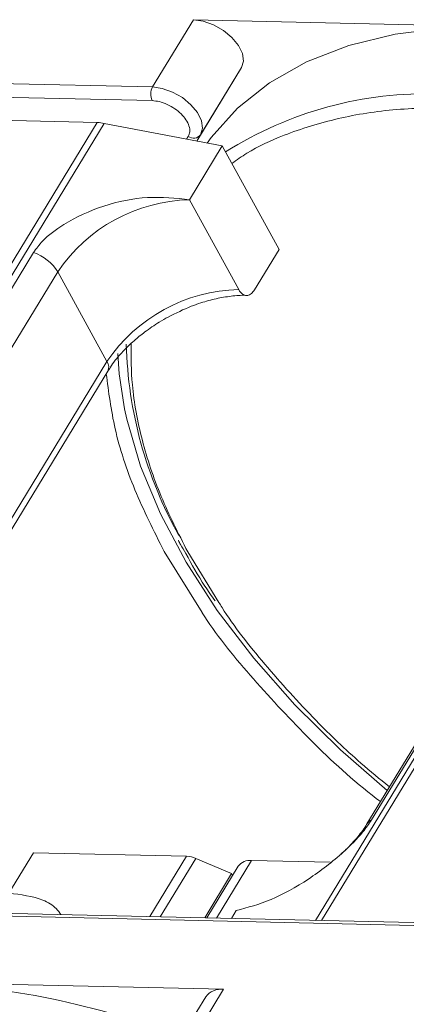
# Model space of a CAD drawing. Header units: millimetres. Extents: x 2098 to 3561, y 550 to 1583.
# Tile 76 of 84: x 3302 to 3320, y 1347 to 1392. Entities that reach past the tile are written whole.
import ezdxf

# ---------------------------------------------------------------- set-up
doc = ezdxf.new("R2010")
doc.units = ezdxf.units.MM

msp = doc.modelspace()

# ---------------------------------------------------------------- linework, layer by layer
at = {"color": 7, "linetype": 'Continuous', "lineweight": 15}
for p, q in [((3310.06, 1391.721), (3308.192, 1388.652)), ((3324.003, 1391.401), (3310.06, 1391.721)), ((3312.253, 1389.546), (3310.21, 1386.187)), ((3310.385, 1386.477), (3312.253, 1389.546)), ((3308.192, 1388.652), (3280.735, 1389.282)), ((3280.945, 1388.655), (3308.178, 1388.03)), ((3289.459, 1387.401), (3305.675, 1387.029)), ((3305.675, 1387.029), (3283.979, 1351.372)), ((3284.311, 1351.365), (3305.992, 1386.994)), ((3305.992, 1386.994), (3311.373, 1385.965)), ((3309.823, 1386.398), (3309.748, 1386.276)), ((3310.21, 1386.188), (3310.385, 1386.477)), ((3337.3, 1386.276), (3315.619, 1350.646)), ((3315.888, 1350.64), (3337.585, 1386.297)), ((3309.879, 1383.51), (3311.373, 1385.965)), ((3311.373, 1385.965), (3313.96, 1381.237)), ((3312.121, 1379.412), (3309.879, 1383.51)), ((3312.839, 1379.396), (3313.96, 1381.237)), ((3302.766, 1381.102), (3287.453, 1355.936)), ((3318.176, 1355.231), (3333.489, 1380.397)), ((3288.561, 1355.059), (3303.874, 1380.225)), ((3306.116, 1376.127), (3303.874, 1380.225)), ((3333.275, 1380.21), (3317.962, 1355.044)), ((3306.116, 1376.127), (3290.803, 1350.961)), ((3290.946, 1350.7), (3306.149, 1375.686)), ((3308.721, 1367.476), (3310.448, 1364.689)), ((3311.22, 1365.142), (3309.798, 1367.452)), ((3301.643, 1351.89), (3302.764, 1353.732)), ((3302.764, 1353.732), (3309.748, 1353.572)), ((3309.748, 1353.572), (3308.073, 1350.819)), ((3310.167, 1353.473), (3308.545, 1350.809)), ((3310.167, 1353.473), (3311.797, 1352.778)), ((3311.109, 1350.75), (3312.709, 1353.379)), ((3316.285, 1353.297), (3312.709, 1353.379)), ((3312.099, 1353.12), (3310.663, 1350.76)), ((3310.571, 1350.762), (3311.797, 1352.778)), ((3311.842, 1352.697), (3311.797, 1352.778)), ((3299.353, 1350.891), (3333.536, 1350.106)), ((3333.719, 1350.231), (3299.536, 1351.015)), ((3311.786, 1350.734), (3312.007, 1351.098)), ((3311.429, 1347.502), (3297.486, 1347.822)), ((3310.615, 1347.156), (3308.747, 1344.086)), ((3309.749, 1344.74), (3311.429, 1347.502))]:
    msp.add_line(p, q, dxfattribs=at)
at = {"color": 7, "linetype": 'Continuous', "lineweight": 15, "flags": 128}
for points in [[(3312.253, 1389.546), (3312.341, 1389.837), (3312.293, 1390.182), (3312.111, 1390.551), (3311.813, 1390.912), (3311.422, 1391.235), (3310.974, 1391.49), (3310.506, 1391.657), (3310.06, 1391.721)], [(3324.003, 1391.401), (3321.551, 1391.343), (3319.253, 1391.055), (3317.133, 1390.538), (3315.215, 1389.8), (3313.519, 1388.848), (3312.066, 1387.693), (3310.869, 1386.347), (3310.69, 1386.096)], [(3310.385, 1386.477), (3310.474, 1386.768), (3310.425, 1387.113), (3310.244, 1387.482), (3309.945, 1387.843), (3309.555, 1388.166), (3309.107, 1388.421), (3308.639, 1388.588), (3308.192, 1388.652)], [(3306.914, 1373.976), (3306.671, 1375.569), (3306.607, 1376.491)], [(3318.893, 1356.575), (3316.766, 1358.426), (3314.684, 1360.48), (3312.803, 1362.605), (3311.142, 1364.778), (3309.72, 1366.977), (3308.55, 1369.179), (3307.646, 1371.36), (3307.018, 1373.498), (3306.914, 1373.976)]]:
    msp.add_lwpolyline(points, dxfattribs=at)
at = {"color": 7, "linetype": 'Continuous', "lineweight": 15}
for centre, radius, start, end in [((3308.785, 1388.327), 0.676, 151.2883, 206.0774), ((3320.7, 1371.161), 17.186, 88.173, 122.2769), ((3305.623, 1385.107), 1.923, 78.9596, 88.4511), ((3310.064, 1386.725), 0.406, 233.4992, 322.3259), ((3310.047, 1376.072), 7.439, 91.2925, 146.0732), ((3302.124, 1379.152), 2.052, 31.4947, 71.765), ((3312.289, 1371.975), 7.439, 91.2925, 146.0732), ((3325.818, 1377.405), 18.828, 181.473, 209.2705), ((3305.774, 1375.879), 0.422, 332.7392, 35.9387), ((3318.374, 1354.787), 0.486, 114.0436, 148.1804), ((3309.698, 1352.418), 1.154, 66.0507, 87.522), ((3312.629, 1352.72), 0.664, 83.0653, 142.99), ((3295.909, 1309.965), 37.889, 68.9709, 87.6149), ((3311.313, 1346.644), 0.865, 82.2958, 143.7595)]:
    msp.add_arc(centre, radius, start, end, dxfattribs=at)
for points, knots in [([(3308.178, 1388.03), (3308.285, 1388.02), (3308.505, 1388), (3308.867, 1387.868), (3309.21, 1387.672), (3309.504, 1387.428), (3309.73, 1387.156), (3309.869, 1386.873), (3309.911, 1386.606), (3309.852, 1386.467), (3309.823, 1386.398)], [0, 0, 0, 0, 0.12225, 0.25, 0.37775, 0.5, 0.62225, 0.75, 0.87775, 1, 1, 1, 1]), ([(3311.811, 1385.165), (3312.033, 1385.324), (3312.742, 1385.828), (3314.33, 1386.552), (3316.587, 1387.257), (3319.251, 1387.686), (3321.174, 1387.702), (3322.121, 1387.71)], [0, 0, 0, 0, 0.088375, 0.281114, 0.527622, 0.767417, 1, 1, 1, 1]), ([(3309.879, 1383.51), (3309.248, 1383.578), (3307.987, 1383.715), (3305.941, 1383.291), (3304.307, 1382.541), (3303.244, 1381.755), (3302.896, 1381.278), (3302.766, 1381.102)], [0, 0, 0, 0, 0.249096, 0.498243, 0.745205, 0.90541, 1, 1, 1, 1]), ([(3312.839, 1379.396), (3312.793, 1379.334), (3312.702, 1379.21), (3312.53, 1379.134), (3312.358, 1379.155), (3312.217, 1379.259), (3312.148, 1379.369), (3312.121, 1379.412)], [0, 0, 0, 0, 0.2146939, 0.4293877, 0.6440816, 0.8587754, 1, 1, 1, 1]), ([(3308.904, 1378.161), (3309.254, 1378.337), (3309.746, 1378.584), (3310.484, 1378.843), (3311.099, 1379.013), (3311.781, 1379.122), (3312.248, 1379.163), (3312.456, 1379.145), (3312.471, 1379.143)], [0, 0, 0, 0, 0.2883909, 0.4047397, 0.5943224, 0.7855438, 0.9847734, 1, 1, 1, 1]), ([(3306.165, 1375.688), (3306.214, 1375.774), (3306.385, 1376.073), (3306.792, 1376.551), (3307.319, 1377.065), (3307.873, 1377.514), (3308.4, 1377.875), (3308.769, 1378.085), (3308.904, 1378.161)], [0, 0, 0, 0, 0.097286, 0.340622, 0.525469, 0.686972, 0.885597, 1, 1, 1, 1]), ([(3309.798, 1367.452), (3309.369, 1368.296), (3308.498, 1370.013), (3307.664, 1372.572), (3307.217, 1374.912), (3307.219, 1376.331), (3307.22, 1376.953)], [0, 0, 0, 0, 0.255322, 0.518562, 0.789217, 1, 1, 1, 1]), ([(3306.083, 1375.577), (3306.19, 1374.746), (3306.412, 1373.031), (3307.3, 1370.3), (3308.249, 1368.414), (3308.721, 1367.476)], [0, 0, 0, 0, 0.321295, 0.662487, 1, 1, 1, 1]), ([(3309.376, 1367.98), (3309.406, 1367.916), (3309.499, 1367.716), (3309.623, 1367.516), (3309.708, 1367.379)], [0, 0, 0, 0, 0.3174674, 1, 1, 1, 1]), ([(3309.708, 1367.379), (3309.981, 1366.882), (3310.38, 1366.158), (3310.884, 1365.44), (3311.042, 1365.214)], [0, 0, 0, 0, 0.685846, 1, 1, 1, 1]), ([(3318.989, 1356.733), (3318.552, 1357.093), (3317.372, 1358.061), (3315.432, 1359.927), (3313.299, 1362.299), (3311.844, 1364.12), (3311.266, 1365.067), (3311.22, 1365.142)], [0, 0, 0, 0, 0.139905, 0.376826, 0.679842, 0.974606, 1, 1, 1, 1]), ([(3310.448, 1364.689), (3310.451, 1364.684), (3311.049, 1363.719), (3312.62, 1361.799), (3315.198, 1359.013), (3317.239, 1357.079), (3318.452, 1356.157), (3318.579, 1356.06)], [0, 0, 0, 0, 0.001708, 0.316913, 0.637904, 0.961869, 1, 1, 1, 1]), ([(3312.007, 1351.098), (3312.525, 1351.235), (3313.562, 1351.509), (3315.309, 1352.479), (3316.746, 1353.589), (3317.711, 1354.553), (3318.05, 1355.048), (3318.176, 1355.231)], [0, 0, 0, 0, 0.249096, 0.498243, 0.745205, 0.90541, 1, 1, 1, 1]), ([(3317.959, 1355.044), (3317.956, 1355.037), (3317.862, 1354.854), (3317.547, 1354.451), (3317.146, 1353.993), (3316.853, 1353.738), (3316.775, 1353.669)], [0, 0, 0, 0, 0.014876, 0.423831, 0.846052, 1, 1, 1, 1]), ([(3304.019, 1350.912), (3303.952, 1351.005), (3303.752, 1351.278), (3303.04, 1351.714), (3302.193, 1351.821), (3301.643, 1351.89)], [0, 0, 0, 0, 0.152259, 0.448917, 1, 1, 1, 1])]:
    msp.add_open_spline(points, degree=3, knots=knots, dxfattribs=at)

doc.saveas('drawing.dxf')
